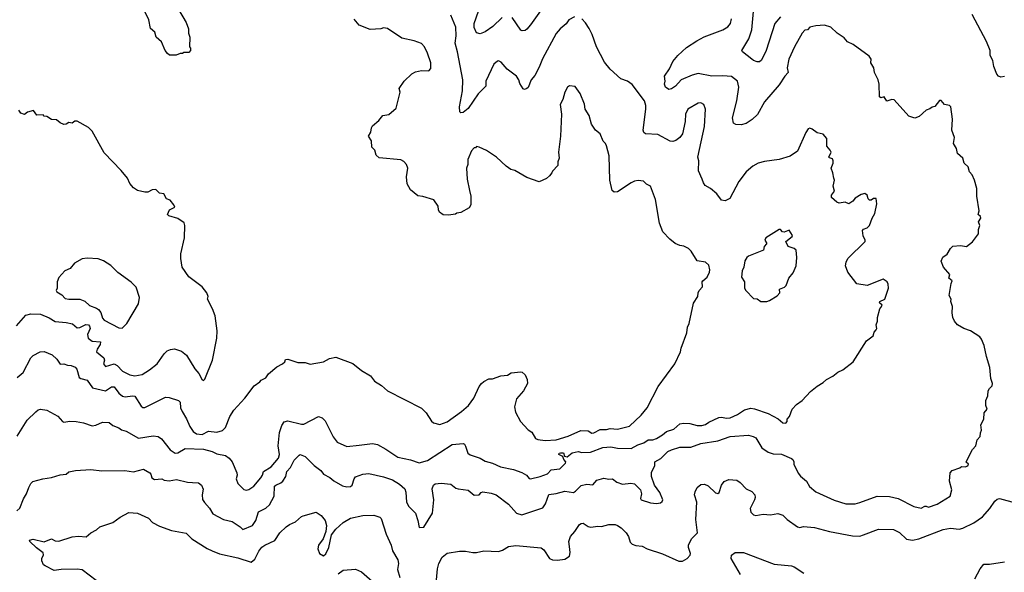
# Model space of a CAD drawing. Extents: x 1863118 to 1989590, y 394482 to 532474.
# Tile 79 of 215: x 1900434 to 1908473, y 479202 to 483717. Entities that reach past the tile are written whole.
import ezdxf

# ---------------------------------------------------------------- set-up
doc = ezdxf.new("R2010")
doc.units = 0

msp = doc.modelspace()

# ---------------------------------------------------------------- linework, layer by layer
at = {"layer": '0CON20XD'}
for points in [[(1904372.5, 483735), (1904298.6, 483661.4), (1904235, 483617.1), (1904195, 483602), (1904165, 483608.8), (1904145, 483652.5), (1904144.3, 483685), (1904234.4, 483945)], [(1904740, 483865), (1904605, 483676), (1904575, 483638.8), (1904560.5, 483629.5), (1904536.1, 483626.1), (1904525, 483631.2), (1904454.4, 483734.4)], [(1901730.5, 483800.5), (1901793.3, 483695), (1901811.7, 483641.7), (1901813, 483607), (1901822.5, 483575), (1901820, 483495), (1901830, 483485), (1901830, 483465), (1901815, 483450), (1901775, 483450), (1901765, 483440), (1901745, 483440), (1901711.7, 483428.3), (1901658.3, 483428.3), (1901640.7, 483440.7), (1901622.5, 483465), (1901592.5, 483535), (1901547.5, 483575), (1901537.5, 483615), (1901502.5, 483645), (1901490, 483715), (1901456.7, 483785)], [(1906645, 483741.9), (1906598.9, 483685), (1906527.8, 483465), (1906492.3, 483387.7), (1906475, 483373.3), (1906455, 483373.3), (1906425, 483384.2), (1906412.9, 483395), (1906336.2, 483455), (1906331.2, 483465), (1906388.8, 483561.2), (1906412.7, 483635), (1906426.5, 483785)], [(1900410, 479705), (1900435, 479726.2), (1900466.6, 479803.4), (1900490.8, 479845), (1900508, 479895), (1900525, 479927.5), (1900542.5, 479945), (1900623.9, 479966.1), (1900695, 479976.2), (1900765, 480000), (1900815, 480003.3), (1900836.4, 480023.6), (1900890, 480035), (1901015, 480043.1), (1901105, 480030.6), (1901293.6, 480033.6), (1901365, 480024.6), (1901445, 480044.2), (1901495.8, 480015), (1901505.6, 480005), (1901512.9, 479975), (1901535, 479960), (1901595, 479965.5), (1901615, 479954.4), (1901655, 479950), (1901715, 479961.4), (1901805, 479939.2), (1901845, 479937.5), (1901895, 479932.5), (1901918.8, 479915), (1901931.2, 479881.2), (1901924.3, 479834.3), (1901927.9, 479797.9), (1901942.6, 479772.6), (1901985, 479726.2), (1902011.3, 479681.3), (1902097.5, 479635), (1902168.3, 479618.3), (1902233.8, 479575), (1902255, 479553.3), (1902335.7, 479585), (1902361.2, 479625), (1902385, 479697.1), (1902445, 479725.5), (1902474.4, 479755), (1902511.5, 479825), (1902514.3, 479905), (1902525, 479915.6), (1902567.4, 479932.6), (1902582.6, 479947.4), (1902606.7, 479985), (1902614.3, 480025), (1902645, 480060), (1902675, 480118), (1902715, 480160), (1902725, 480163.8), (1902765, 480148), (1902837.5, 480075), (1902894, 480035), (1902913.8, 480005), (1902966.6, 479976.6), (1903000.5, 479950.5), (1903069.1, 479909.1), (1903105, 479901.4), (1903135, 479904), (1903148, 479915), (1903165, 479967.5), (1903177, 479983), (1903235, 480004.3), (1903285, 480008.9), (1903403.6, 479983.6), (1903479.1, 479959.1), (1903535, 479922.5), (1903578, 479885), (1903587, 479857), (1903592.5, 479775), (1903610.7, 479740.7), (1903666.7, 479685), (1903686, 479625), (1903695, 479567.5), (1903735, 479570), (1903805.4, 479684.6), (1903816.4, 479795), (1903800.8, 479885), (1903814, 479915), (1903825.8, 479924.2), (1903875, 479932), (1903955, 479922.5), (1903995, 479891.2), (1904014.2, 479884.2), (1904095, 479872.5), (1904145, 479834), (1904185, 479836.2), (1904201.2, 479855), (1904215, 479859.4), (1904285, 479850), (1904324.3, 479834.3), (1904425, 479758.9), (1904490, 479685), (1904535, 479672.7), (1904705, 479728.6), (1904728, 479762), (1904755, 479837.8), (1904815, 479845.3), (1904885, 479865.5), (1904955, 479855.6), (1904972, 479865), (1905018.3, 479911.7), (1905065, 479922.5), (1905115, 479916.7), (1905146.7, 479955), (1905205, 479972.9), (1905245, 479964), (1905275.7, 479965.7), (1905308.8, 479938.8), (1905355, 479921.6), (1905425, 479930.9), (1905453.8, 479925), (1905504.2, 479875), (1905510.8, 479845), (1905502.5, 479805), (1905507.5, 479795), (1905585, 479770.6), (1905634.2, 479765.8), (1905665, 479771.2), (1905679.5, 479780.5), (1905686.7, 479795), (1905661.4, 479855), (1905617.8, 479915), (1905592.5, 479985), (1905592.5, 480017.5), (1905620.8, 480075), (1905620.8, 480105), (1905668.5, 480131.5), (1905725, 480188.6), (1905755, 480204.3), (1905825, 480225.8), (1905915, 480225.6), (1905995, 480254.4), (1906133.4, 480276.6), (1906235, 480312.1), (1906385, 480323.1), (1906423, 480313), (1906445, 480300), (1906495, 480220), (1906545, 480183.3), (1906585, 480170.6), (1906655, 480168), (1906735, 480132.9), (1906746, 480125), (1906753.8, 480105), (1906756, 480085), (1906791.4, 480011.4), (1906808.3, 479988.3), (1906857.4, 479947.4), (1906883.1, 479903.1), (1906935, 479859.4), (1907085, 479792.2), (1907180.7, 479760.7), (1907255, 479763.1), (1907295, 479771.9), (1907434.5, 479825.5), (1907535, 479822.2), (1907605.4, 479805.4), (1907735, 479740.6), (1907795, 479725.7), (1907825, 479742), (1907835, 479743.8), (1907855, 479734.2), (1907925, 479758), (1908030, 479825), (1908046.2, 479875), (1908026.4, 479946.4), (1908031.2, 480015), (1908047.5, 480035), (1908110, 480055), (1908125, 480067.5), (1908155, 480063.3), (1908175, 480072.5), (1908180, 480085), (1908161.7, 480101.7), (1908165, 480110), (1908212.5, 480205), (1908240, 480235), (1908252.5, 480285), (1908277, 480313), (1908278.3, 480341.7), (1908287.5, 480365), (1908283, 480407), (1908307, 480453), (1908310, 480505), (1908332.5, 480535), (1908322.5, 480565), (1908323.6, 480606.4), (1908337.5, 480645), (1908342.5, 480685), (1908352.5, 480705), (1908373.3, 480725), (1908376.1, 480746.1), (1908363.3, 480785), (1908353.8, 480875), (1908326.7, 480965), (1908310, 481055), (1908286.1, 481106.1), (1908272.5, 481125), (1908197.5, 481175), (1908142.5, 481195), (1908090, 481225), (1908066.7, 481255), (1908054.2, 481284.2), (1908047.5, 481322.5), (1908050, 481375), (1908037.5, 481415), (1908040, 481435), (1908022.5, 481465), (1908038.3, 481561.7), (1908047.5, 481585), (1908020, 481605), (1908028.8, 481635), (1907976.7, 481695), (1907958.8, 481745), (1907972.7, 481777.3), (1908007.7, 481802.3), (1908035, 481847.5), (1908053.9, 481866.1), (1908115, 481871.2), (1908165, 481863.3), (1908215, 481902.5), (1908261.7, 481968.3), (1908263, 482003), (1908272.5, 482035), (1908263.6, 482066.4), (1908282.5, 482095), (1908279.3, 482109.3), (1908260, 482125), (1908268.8, 482155), (1908250, 482275), (1908247.7, 482337.7), (1908231.2, 482405), (1908209.7, 482449.7), (1908189.2, 482475), (1908178, 482515), (1908145.8, 482545), (1908136, 482585), (1908091.2, 482625), (1908083.1, 482665), (1908059.2, 482705), (1908065.6, 482755), (1908044.2, 482814.2), (1908050, 482905), (1908035.7, 483005.7), (1908025, 483016.7), (1907985, 483023.8), (1907958.3, 483058.3), (1907945, 483057.5), (1907905, 483006.7), (1907885, 483003.3), (1907865, 482988.8), (1907835, 482978.8), (1907777.5, 482925), (1907743.9, 482913.9), (1907695, 482930), (1907575, 483061.2), (1907554.1, 483065.9), (1907515, 483052.5), (1907493, 483087), (1907465, 483080), (1907455, 483087.5), (1907451.7, 483191.7), (1907444, 483225), (1907414, 483285), (1907408, 483325), (1907384, 483365), (1907385.8, 483395), (1907369.7, 483419.7), (1907240, 483515), (1907192.5, 483535), (1907165, 483568.8), (1907108.3, 483608.3), (1907056.7, 483655), (1907005, 483672.5), (1906935, 483668.1), (1906886.2, 483655), (1906866.2, 483635), (1906845, 483630.8), (1906823.7, 483606.3), (1906759.4, 483495), (1906714.6, 483395.4), (1906701.1, 483325), (1906708.6, 483285), (1906680.5, 483255), (1906635.7, 483185), (1906514.3, 483045), (1906457.3, 482942.7), (1906415, 482900.8), (1906365, 482868), (1906325, 482857.5), (1906280.7, 482860.7), (1906261.7, 482871.7), (1906254.4, 482915), (1906290, 483055), (1906305.6, 483165), (1906294.3, 483215), (1906245, 483253.1), (1906175, 483258.5), (1906084.5, 483254.5), (1905975, 483276.5), (1905925.4, 483264.6), (1905836, 483225), (1905789.2, 483175), (1905755, 483152), (1905735, 483146.2), (1905707, 483167), (1905698.3, 483191.7), (1905704, 483215), (1905698, 483255), (1905740.6, 483315), (1905767.5, 483375), (1905807.5, 483425), (1905879.7, 483490.3), (1905963.8, 483545), (1906023.8, 483576.2), (1906176.2, 483635), (1906215, 483659.2), (1906237.5, 483685), (1906246.6, 483723.4)], [(1900412.5, 480795), (1900463.1, 480835), (1900525.6, 480954.4), (1900545, 480974), (1900602.5, 481005), (1900635, 481007.5), (1900698.3, 480978.3), (1900738, 480945), (1900765, 480903.3), (1900795, 480906), (1900825, 480894.2), (1900855, 480892.5), (1900888.7, 480878.7), (1900900.9, 480860.9), (1900920.8, 480795), (1900934.6, 480784.6), (1900985, 480772.5), (1901030, 480710), (1901135, 480684.6), (1901185, 480718.9), (1901205, 480716.5), (1901244.8, 480664.8), (1901275, 480640.8), (1901296.8, 480636.8), (1901355.3, 480645.3), (1901375, 480642.5), (1901425, 480561.2), (1901439.5, 480549.5), (1901455, 480549.2), (1901625, 480632.5), (1901655, 480630.8), (1901730, 480605), (1901745, 480592.5), (1901748.6, 480545), (1901760, 480515), (1901796.4, 480456.4), (1901824.3, 480395), (1901852.1, 480352.1), (1901876.7, 480335), (1901925, 480329.6), (1901975, 480356.9), (1902045, 480348.1), (1902089.1, 480360.9), (1902113.8, 480385), (1902151.2, 480475), (1902182.7, 480527.3), (1902273.9, 480626.1), (1902347.5, 480725), (1902395, 480757.5), (1902407, 480773), (1902445, 480792.5), (1902467, 480823), (1902535, 480882.5), (1902580, 480905), (1902598.3, 480921.7), (1902605, 480940), (1902625, 480942.5), (1902705, 480917.5), (1902766.4, 480916.4), (1902805, 480902.5), (1902915, 480922.5), (1902965, 480950), (1903015, 480960), (1903155, 480907.5), (1903225, 480852.5), (1903298.3, 480808.3), (1903332.5, 480765), (1903388.3, 480728.3), (1903437.5, 480685), (1903714.1, 480544.1), (1903754.1, 480504.1), (1903796.1, 480436.1), (1903812.5, 480425), (1903865, 480410.8), (1903925, 480431.4), (1904042, 480515), (1904100, 480565), (1904141.2, 480625), (1904185, 480720), (1904203.6, 480746.4), (1904225, 480762.5), (1904265, 480782.5), (1904295, 480782.5), (1904363, 480807), (1904417, 480813), (1904448.3, 480831.7), (1904525, 480840), (1904537, 480837), (1904562.5, 480815), (1904577, 480777), (1904580, 480745), (1904546.7, 480685), (1904490.5, 480619.5), (1904473.8, 480555), (1904481.7, 480511.7), (1904523.3, 480435), (1904585, 480366.7), (1904615, 480346.7), (1904645.4, 480295.4), (1904665, 480286.7), (1904725, 480279.5), (1904813.3, 480285), (1904912.5, 480315), (1905015, 480360.6), (1905075, 480357.5), (1905105, 480340), (1905122.3, 480342.3), (1905175, 480368.2), (1905225, 480369.1), (1905255, 480378.6), (1905315, 480372.2), (1905414.4, 480395.6), (1905508.8, 480485), (1905556.2, 480545), (1905648.6, 480721.4), (1905783.8, 480905), (1905830, 481005), (1905836, 481035), (1905882.3, 481157.7), (1905886.7, 481205), (1905900, 481235), (1905935, 481400), (1905970, 481455), (1905973.3, 481485), (1905982.5, 481505), (1906010, 481535), (1906007.5, 481575), (1906012.5, 481585), (1906046.1, 481613.9), (1906067.5, 481655), (1906070, 481675), (1906061.7, 481711.7), (1906033.6, 481736.4), (1905965, 481747.5), (1905917.5, 481825), (1905895, 481846.7), (1905857.3, 481867.3), (1905825, 481872.5), (1905785, 481890), (1905741.4, 481925), (1905685, 481984.2), (1905659.4, 482055), (1905625, 482247.5), (1905585, 482356.2), (1905552.5, 482372.5), (1905527.7, 482397.7), (1905485, 482403.8), (1905455, 482398.8), (1905427.5, 482385), (1905315, 482310), (1905288.3, 482308.3), (1905271.7, 482321.7), (1905252, 482405), (1905247.1, 482605), (1905225.7, 482685.7), (1905218, 482705), (1905198.6, 482725), (1905172.5, 482785), (1905135.8, 482815.8), (1905104.1, 482864.1), (1905083.8, 482935), (1905051.2, 482985), (1905045.8, 483025.8), (1905011.2, 483115), (1904970.7, 483170.7), (1904922.3, 483177.7), (1904906.7, 483165), (1904884.3, 483125.7), (1904868.8, 483065), (1904846.2, 483025), (1904856.7, 482945), (1904851.2, 482765), (1904834, 482635), (1904840, 482585), (1904827.5, 482555), (1904827.5, 482525), (1904785, 482480), (1904780, 482465), (1904759.3, 482440.7), (1904735, 482420), (1904675, 482392.5), (1904575, 482426.7), (1904477.5, 482485), (1904444.1, 482494.1), (1904405, 482520), (1904327.5, 482595), (1904245, 482647.5), (1904187, 482677), (1904165, 482680), (1904155, 482670), (1904145, 482670), (1904122.5, 482645), (1904093.3, 482575), (1904092.5, 482535), (1904083.6, 482503.6), (1904086.7, 482415), (1904107.5, 482322.5), (1904117.5, 482275), (1904117.5, 482205), (1904105, 482180), (1904035, 482142.5), (1904003, 482137), (1903991.7, 482128.3), (1903935, 482120), (1903893, 482123), (1903862.5, 482145), (1903853, 482163), (1903850, 482195), (1903816.1, 482246.1), (1903725, 482273.3), (1903685, 482277.5), (1903625, 482327.5), (1903597.5, 482375), (1903593.9, 482433.9), (1903603.3, 482505), (1903593.6, 482533.6), (1903569.5, 482559.5), (1903545, 482573.3), (1903368.3, 482588.3), (1903345, 482610), (1903335, 482650), (1903310, 482675), (1903307, 482727), (1903283.3, 482765), (1903301.7, 482798.3), (1903307.5, 482835), (1903315, 482850), (1903366.4, 482893.6), (1903400, 482935), (1903447, 482943), (1903507.5, 482995), (1903540, 483125), (1903532.5, 483155), (1903574.2, 483215.8), (1903636.7, 483275), (1903665, 483291.2), (1903715, 483302.5), (1903775, 483300), (1903791.7, 483318.3), (1903792.5, 483365), (1903763.8, 483445), (1903740, 483495), (1903715, 483523.3), (1903655, 483543.8), (1903555, 483566.7), (1903436.4, 483646.4), (1903405, 483650), (1903383, 483643), (1903295, 483637.5), (1903205, 483672.5), (1903165, 483722.5)], [(1900565, 480513.8), (1900585, 480531.2), (1900605, 480536), (1900655, 480526.2), (1900745, 480478), (1900783.8, 480435), (1900795, 480430), (1900845, 480438), (1900895, 480435.8), (1900955, 480424.2), (1901025, 480399.2), (1901055.5, 480404.5), (1901110.3, 480429.7), (1901165, 480426.9), (1901195, 480402.9), (1901245, 480382), (1901265, 480366.2), (1901305, 480355.8), (1901405, 480297.8), (1901525, 480316.9), (1901565, 480312), (1901593.2, 480293.2), (1901663.7, 480203.7), (1901705, 480176.9), (1901725, 480179.1), (1901786.6, 480213.4), (1901935, 480208.2), (1902005, 480188.6), (1902045, 480170.6), (1902115, 480157.3), (1902145, 480135.6), (1902170, 480105), (1902207.8, 480015), (1902210, 479995), (1902201.9, 479965), (1902215, 479928.8), (1902265, 479878), (1902285, 479874.3), (1902305, 479880), (1902345, 479905.6), (1902404.6, 479975), (1902416.9, 479995), (1902424.3, 480025.7), (1902488.2, 480065), (1902548.7, 480135), (1902555.4, 480165), (1902545.9, 480235), (1902556.4, 480343.6), (1902575, 480402), (1902595, 480430.6), (1902625, 480439.5), (1902735, 480412.7), (1902755, 480413.5), (1902875, 480475.8), (1902905, 480465.8), (1902929.8, 480439.8), (1902995, 480308.8), (1903026.4, 480266.4), (1903105, 480230.6), (1903205, 480241.9), (1903315, 480254.4), (1903355, 480245.6), (1903425, 480208.6), (1903523, 480143), (1903625, 480122.5), (1903695, 480097.5), (1903765, 480115.5), (1903965, 480245.6), (1904055, 480253.8), (1904065, 480250), (1904074.2, 480234.2), (1904094, 480175), (1904112.4, 480162.4), (1904195, 480135.6), (1904235, 480111.1), (1904294.4, 480094.4), (1904360, 480065), (1904465, 480042.9), (1904535, 480018.9), (1904571.2, 479995), (1904595, 479968.8), (1904605, 479966.2), (1904685, 479985.4), (1904744.2, 480005.8), (1904775, 480039.4), (1904845, 480049.1), (1904890.8, 480095), (1904894.2, 480105), (1904876.5, 480125), (1904868.3, 480148.3), (1904837.5, 480165), (1904840, 480175), (1904851.1, 480178.9), (1904875, 480179.2), (1904881.9, 480151.9), (1904905, 480146.2), (1904945, 480179.7), (1904995, 480190), (1905025, 480181.5), (1905095, 480183.5), (1905195, 480221.8), (1905261.1, 480228.9), (1905315, 480216.2), (1905425.9, 480214.1), (1905481.9, 480245), (1905529, 480261), (1905565, 480284.7), (1905605, 480285.2), (1905635, 480295.2), (1905683.9, 480325), (1905715, 480352.7), (1905775, 480371.1), (1905825, 480416.8), (1905855, 480422.2), (1905905, 480418.9), (1905965, 480402.8), (1906005, 480401.8), (1906035, 480410), (1906061.7, 480428.3), (1906141.9, 480468.1), (1906165, 480470), (1906205, 480462.2), (1906235, 480465.6), (1906295, 480492.5), (1906351.2, 480528.8), (1906405, 480544.4), (1906435, 480539.4), (1906545, 480499.2), (1906627.5, 480457.5), (1906665, 480422.5), (1906688.3, 480421.7), (1906700, 480435), (1906700, 480455), (1906720, 480475), (1906742.5, 480535), (1906777, 480573), (1906822.5, 480605), (1906890.5, 480679.5), (1906945, 480723.3), (1906995, 480753.3), (1907021.2, 480778.8), (1907072.5, 480805), (1907115, 480838.8), (1907155, 480856.7), (1907239.3, 480920.7), (1907347, 481093), (1907402.5, 481135), (1907410, 481165), (1907427, 481183), (1907432.5, 481195), (1907427.5, 481225), (1907437.5, 481255), (1907437, 481283), (1907456.7, 481355), (1907465, 481366.7), (1907476.2, 481385), (1907453.3, 481405), (1907456.7, 481415), (1907498.8, 481435), (1907528.8, 481525), (1907526.4, 481556.4), (1907516.4, 481576.4), (1907485, 481596.7), (1907355, 481546.7), (1907268.3, 481558.3), (1907195.9, 481655.9), (1907178, 481705), (1907182, 481735), (1907196.2, 481765), (1907336, 481905), (1907338, 481915), (1907321.7, 481951.7), (1907316.7, 481995), (1907325, 482006.2), (1907355, 482017.5), (1907372.9, 482035), (1907393.2, 482096.8), (1907415.9, 482134.1), (1907432.5, 482212.5), (1907427, 482257), (1907405, 482257.5), (1907385, 482242.5), (1907373, 482243), (1907362.5, 482255), (1907352.5, 482285), (1907335, 482297.5), (1907305, 482290), (1907255, 482258.8), (1907235.7, 482234.3), (1907205, 482212.5), (1907175, 482227.5), (1907125, 482217.5), (1907105, 482227.5), (1907062, 482265), (1907063.3, 482285), (1907087.5, 482315), (1907076.1, 482356.1), (1907085.8, 482405), (1907081.3, 482421.3), (1907074.3, 482465), (1907059.2, 482505), (1907076.9, 482545), (1907076.9, 482565), (1907070, 482580), (1907045, 482587.5), (1907041.2, 482595), (1907059.2, 482635), (1907052.5, 482652.5), (1907024.3, 482685), (1907025.4, 482745.4), (1906995, 482782), (1906945, 482792), (1906905, 482823.3), (1906885, 482830), (1906873.3, 482825), (1906853.8, 482795), (1906785.6, 482644.4), (1906725, 482602), (1906635, 482575.7), (1906515, 482560), (1906465, 482544), (1906419.1, 482520.9), (1906366, 482475), (1906306, 482395), (1906233, 482257), (1906195, 482237.5), (1906165, 482243.3), (1906126.7, 482295), (1906075, 482338.8), (1906032.3, 482362.3), (1906016.7, 482385), (1906006.7, 482415), (1905977, 482483), (1905978, 482565), (1905972, 482595), (1906025.6, 482845), (1906032.5, 482985), (1906020, 483025), (1905995, 483038.8), (1905975, 483036), (1905890.8, 482985), (1905870.8, 482945), (1905867.5, 482885), (1905845.8, 482785), (1905824.4, 482755.6), (1905790.3, 482729.7), (1905767, 482723), (1905745, 482725.6), (1905645, 482780.5), (1905545, 482785.8), (1905530, 482795), (1905524.4, 482815), (1905545.6, 482985.6), (1905545.7, 483015.7), (1905535.8, 483055), (1905435, 483187.5), (1905397.5, 483215), (1905343.3, 483235), (1905254.3, 483314.3), (1905209.7, 483369.7), (1905144.4, 483494.4), (1905109.2, 483595), (1905084.2, 483645), (1905055, 483691.2), (1905025, 483723.8)], [(1904965, 483740), (1904918.8, 483715), (1904895, 483682.5), (1904847.4, 483642.6), (1904815, 483604), (1904701.7, 483398.3), (1904675, 483330), (1904639.1, 483260.9), (1904611.4, 483225), (1904585.5, 483164.5), (1904575, 483154), (1904555, 483146.2), (1904545, 483153.3), (1904517.1, 483195), (1904509.5, 483225), (1904490.4, 483255), (1904414.2, 483314.2), (1904365, 483370), (1904345, 483380), (1904335, 483378.6), (1904306.8, 483353.2), (1904240.5, 483215), (1904241.1, 483175), (1904178, 483112), (1904095, 482990.8), (1904055, 482960), (1904035, 482957.5), (1904027.5, 482965), (1904025.9, 483005.9), (1904049.1, 483135), (1904051.5, 483225), (1904009.2, 483455), (1903990, 483525), (1903998.4, 483585), (1903994.7, 483655), (1903954.5, 483755)], [(1908476.1, 483253.9), (1908445, 483247.5), (1908425, 483256.7), (1908412.3, 483272.3), (1908388, 483335), (1908380, 483385), (1908358, 483425), (1908357.5, 483465), (1908329.1, 483539.1), (1908209.7, 483759.7)], [(1900407.3, 481215), (1900485, 481302.9), (1900525, 481314.4), (1900605, 481311.1), (1900675, 481281.1), (1900725, 481251.1), (1900814.4, 481244.4), (1900865, 481231.4), (1900905, 481200.4), (1900925, 481202.8), (1900975, 481226.1), (1900995, 481224.3), (1901005, 481214.2), (1901010.8, 481195), (1900988.8, 481145), (1900993.1, 481115), (1901025, 481090.3), (1901094.2, 481084.2), (1901092.2, 481065), (1901067.8, 481025), (1901062.9, 481005), (1901120.9, 480955), (1901126.4, 480935), (1901120, 480905), (1901135, 480884.3), (1901205, 480904.6), (1901230.9, 480890.9), (1901275, 480847.1), (1901335, 480817.1), (1901375, 480807.1), (1901435, 480819.2), (1901495, 480855.8), (1901558, 480905), (1901615, 480987.5), (1901638.3, 481011.7), (1901665, 481023.8), (1901698.3, 481028.3), (1901755, 481010), (1901795.9, 480975.9), (1901863.8, 480865), (1901897.3, 480827.3), (1901921.7, 480781.7), (1901935, 480770), (1901945, 480780), (1902009.2, 480935), (1902044.2, 481115.8), (1902045.7, 481175), (1902029.1, 481299.1), (1902010, 481355), (1901968.8, 481435), (1901972.5, 481455), (1901963.3, 481485), (1901923.9, 481533.9), (1901815, 481616.7), (1901762, 481695), (1901748.8, 481765), (1901751.2, 481805), (1901780.8, 481935), (1901783.8, 482035), (1901777.3, 482057.3), (1901725, 482093.3), (1901652.5, 482115), (1901642.5, 482125), (1901657, 482163), (1901700, 482185), (1901693.3, 482205), (1901663, 482243), (1901633.6, 482253.6), (1901610, 482295), (1901575, 482300), (1901545, 482330), (1901515, 482327.5), (1901481.7, 482308.3), (1901455, 482307.5), (1901395, 482322.5), (1901365, 482342.5), (1901335, 482380), (1901313.6, 482423.6), (1901264.1, 482484.1), (1901125, 482630), (1901025, 482807.5), (1900996.1, 482836.1), (1900905, 482887.5), (1900885, 482887.5), (1900863, 482873), (1900835, 482877.5), (1900815, 482862.5), (1900795, 482860), (1900763.8, 482873.8), (1900735, 482900), (1900695, 482902.5), (1900657, 482927), (1900635, 482930), (1900625, 482940), (1900575, 482937.5), (1900546.4, 482976.4), (1900498.3, 482961.7), (1900475, 482943.3), (1900445, 482952.5), (1900427.5, 482977.5)], [(1906533.9, 481416.1), (1906555, 481423.8), (1906619.7, 481460.3), (1906640, 481485), (1906637.5, 481515), (1906677.4, 481532.6), (1906691.2, 481545), (1906713.8, 481605), (1906750.7, 481649.3), (1906773.3, 481705), (1906780, 481775), (1906773.3, 481835), (1906757.6, 481847.6), (1906707.5, 481865), (1906690, 481905), (1906740, 481945), (1906743.3, 481955), (1906717, 481997), (1906675, 481981.4), (1906661.2, 481985), (1906645, 482002.5), (1906635, 482002.5), (1906527.5, 481935), (1906517.5, 481915), (1906532.5, 481895), (1906532.5, 481885), (1906513.3, 481865), (1906507.5, 481835), (1906385, 481784), (1906370, 481775), (1906353.6, 481746.4), (1906346.7, 481695), (1906333.6, 481666.4), (1906327.5, 481615), (1906352.5, 481575), (1906352.5, 481525), (1906362.5, 481505), (1906425, 481440), (1906455, 481436.7), (1906486.2, 481416.2), (1906533.9, 481416.1)], [(1901272, 481198), (1901275, 481200), (1901308, 481235), (1901404.1, 481395.9), (1901413.6, 481446.4), (1901385, 481533.3), (1901345, 481573.8), (1901235, 481651.2), (1901178.8, 481708.8), (1901117.7, 481747.7), (1901075, 481763.8), (1900985, 481770), (1900945, 481762.5), (1900881.7, 481728.3), (1900846.4, 481683.6), (1900802.5, 481665), (1900755, 481610), (1900740, 481575), (1900740, 481525), (1900732.5, 481505), (1900737.5, 481495), (1900779.3, 481469.3), (1900805, 481440), (1900835, 481434.2), (1900925, 481433.3), (1900965, 481417.1), (1901005, 481382.9), (1901061.7, 481361.7), (1901078.7, 481348.7), (1901097.1, 481325), (1901110, 481280), (1901125, 481261.1), (1901245, 481200.8), (1901272, 481198)], [(1900414.6, 480315.4), (1900495.8, 480445), (1900565, 480513.8)], [(1904922.1, 479412.1), (1904917.5, 479455), (1904930.8, 479495), (1904966.2, 479535), (1905005, 479593.3), (1905018.3, 479601.7), (1905035, 479603.3), (1905075, 479578), (1905097.3, 479572.7), (1905155, 479580.8), (1905185, 479578), (1905245, 479592), (1905295, 479592), (1905315, 479586.2), (1905346.2, 479565), (1905386, 479525), (1905405.6, 479495.6), (1905418.6, 479448.6), (1905435, 479432), (1905465, 479420.8), (1905516.4, 479416.4), (1905556.7, 479395), (1905683.2, 479353.2), (1905815, 479292.5), (1905846.8, 479293.2), (1905885, 479315.8), (1905907.9, 479342.1), (1905910.8, 479355), (1905894.3, 479405), (1905894.3, 479425), (1905919.2, 479475), (1905969.4, 479525), (1905954.5, 479635), (1905961.8, 479775), (1905944, 479835), (1905948.8, 479858.8), (1905965, 479896.7), (1905995, 479918.8), (1906025, 479924), (1906055, 479908), (1906115, 479850.8), (1906135, 479846), (1906145.8, 479855), (1906165, 479913.3), (1906185.9, 479944.1), (1906225, 479961.2), (1906290, 479955), (1906317, 479937), (1906366.2, 479885), (1906412.3, 479862.3), (1906436.2, 479835), (1906440, 479815), (1906434.2, 479795), (1906398.9, 479725), (1906404.6, 479694.6), (1906425, 479672.9), (1906445, 479667.1), (1906505, 479678.1), (1906565, 479671.9), (1906625, 479682), (1906665, 479668.8), (1906700, 479635), (1906784.2, 479574.2), (1906805, 479567.5), (1906835, 479576.2), (1906925, 479568.6), (1907045.7, 479535.7), (1907235, 479499.2), (1907295, 479497.5), (1907325, 479509.2), (1907445, 479554.2), (1907568.3, 479551.7), (1907616.8, 479526.8), (1907674.1, 479474.1), (1907725, 479466.2), (1907775, 479476), (1907975, 479552.9), (1908035, 479561.9), (1908105, 479555.7), (1908135, 479563.1), (1908225, 479605.6), (1908295.8, 479655), (1908356, 479725), (1908396.2, 479785), (1908415, 479799.2), (1908435, 479804.2), (1908565, 479771.4)], [(1901059.2, 479135), (1900945, 479222.2), (1900905, 479229.5), (1900773.2, 479226.8), (1900715, 479218.1), (1900641.2, 479255), (1900628.8, 479265), (1900616.4, 479296.4), (1900616.2, 479315), (1900628, 479345), (1900625, 479362.5), (1900572.6, 479402.6), (1900517.1, 479455), (1900513.3, 479465), (1900545, 479474), (1900635, 479452.5), (1900695, 479475.6), (1900725, 479460.8), (1900755, 479458), (1900863.6, 479493.6), (1900915, 479498.8), (1900977, 479493), (1901015, 479524.2), (1901060.3, 479549.7), (1901087.5, 479575), (1901195, 479610), (1901255, 479653.3), (1901325, 479692), (1901395.8, 479685.8), (1901485, 479646.2), (1901519.7, 479609.7), (1901575, 479578.8), (1901674.4, 479544.4), (1901792.3, 479522.3), (1901841.2, 479475), (1901965, 479396.9), (1902005, 479378.6), (1902065, 479352.9), (1902215, 479320), (1902325, 479286.7), (1902355, 479309.4), (1902386.5, 479375), (1902411.7, 479408.3), (1902435, 479424.4), (1902518.9, 479461.1), (1902559.2, 479525), (1902610.8, 479575), (1902636.6, 479593.4), (1902685.5, 479614.5), (1902735, 479658.8), (1902750, 479665), (1902855, 479693.8), (1902895, 479668), (1902928.6, 479625), (1902938.6, 479585), (1902932.9, 479535), (1902912, 479475), (1902874.5, 479425), (1902868.1, 479395), (1902882.9, 479355), (1902915, 479337.5), (1902935, 479354), (1902959.5, 479405), (1902980.6, 479509.4), (1903015.3, 479554.7), (1903075, 479608.9), (1903136.7, 479645), (1903235, 479666.9), (1903325, 479668.8), (1903375, 479653.3), (1903385, 479642.5), (1903425.6, 479515), (1903467.8, 479425), (1903478.3, 479378.3), (1903522.9, 479305), (1903526.7, 479275), (1903518.2, 479225), (1903539.4, 479160.6)], [(1903827.3, 479022.7), (1903845, 479230), (1903855.7, 479275), (1903884, 479325), (1903925, 479358), (1904025, 479376.2), (1904073.6, 479376.4), (1904135, 479364), (1904165, 479364), (1904225, 479378), (1904345, 479372), (1904377.7, 479382.3), (1904425, 479413.3), (1904485, 479421.2), (1904692.3, 479402.3), (1904715, 479386.7), (1904758.8, 479315), (1904783.4, 479303.4), (1904825, 479301.9), (1904885, 479311.1), (1904922.9, 479335), (1904930, 479365), (1904922.1, 479412.1)], [(1906318.5, 479185), (1906243.8, 479315), (1906246.4, 479343.6), (1906276.4, 479363.6), (1906345, 479363.8), (1906595, 479268.6), (1906735.6, 479255.6), (1906757.6, 479247.6), (1906835.7, 479195.7)], [(1908231.7, 479148.3), (1908275, 479231.2), (1908305, 479268.8), (1908351.7, 479268.3), (1908475, 479287.5)], [(1903035, 479191.4), (1903075, 479218.8), (1903175, 479228), (1903225.6, 479205.6), (1903335, 479111.2)]]:
    msp.add_lwpolyline(points, dxfattribs=at)

doc.saveas('drawing.dxf')
